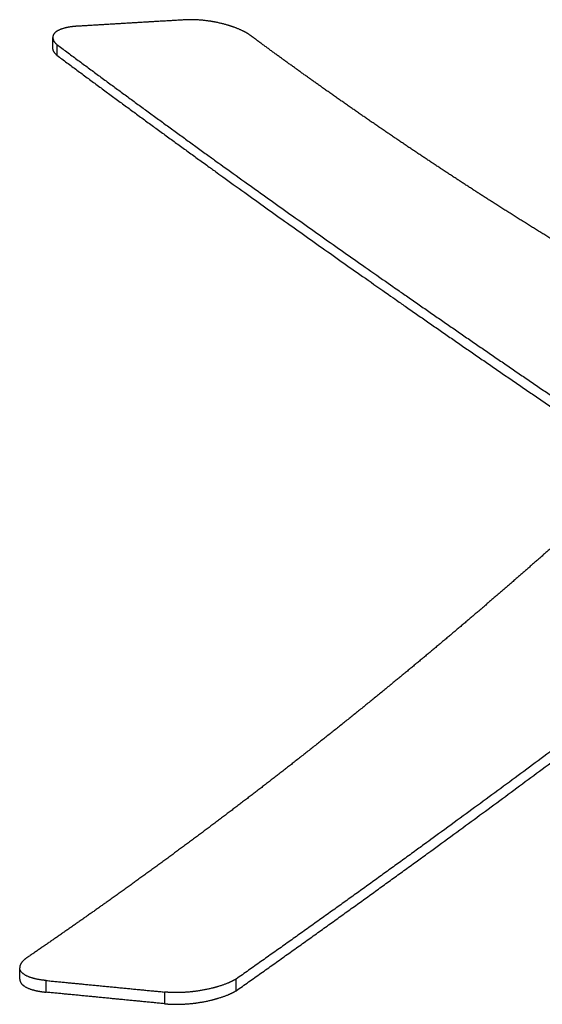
# Model space of a CAD drawing. Header units: millimetres. Extents: x -3418 to -920, y -373 to 1263.
# Tile 12 of 19: x -1938 to -1687, y 511 to 984. Entities that reach past the tile are written whole.
import ezdxf

# ---------------------------------------------------------------- set-up
doc = ezdxf.new("R2010")
doc.units = ezdxf.units.MM
doc.layers.add('Make2D$Visible$Curvas', color=7, linetype='Continuous')

msp = doc.modelspace()

# ---------------------------------------------------------------- linework, layer by layer
at = {"layer": 'Make2D$Visible$Curvas', "color": 29, "lineweight": -3, "true_color": 0x4d342b}
for points, weights, knots in [([(-1858.88, 983.78), (-1867.38, 983.28), (-1875.89, 982.78), (-1892.95, 981.76), (-1901.49, 981.26), (-1910.04, 980.75)], [8798.13270008, 8792.84453446, 8787.55637444, 8776.9812439, 8771.6936784, 8766.40669773], [0, 0, 0, 0, 31.712924, 31.712924, 63.425865, 63.425865, 63.425865, 63.425865]), ([(-1827.72, 976.73), (-1829.4, 977.86), (-1831.55, 978.94), (-1836.42, 980.82), (-1839.06, 981.61), (-1844.73, 982.9), (-1847.72, 983.38), (-1853.55, 983.9), (-1856.34, 983.95), (-1858.88, 983.78)], [8793.43647322, 8795.75042643, 8797.68995676, 8800.51753077, 8801.43692743, 8802.29429088, 8802.18696548, 8800.90001894, 8799.74443533, 8798.13270008], [0, 0, 0, 0, 9.897919, 9.897919, 19.215943, 19.215943, 28.877621, 28.877621, 38.42937, 38.42937, 38.42937, 38.42937]), ([(-1910.04, 980.75), (-1912.49, 980.62), (-1914.67, 980.3), (-1918.38, 979.3), (-1919.83, 978.62), (-1921.61, 977.08), (-1922.03, 976.26), (-1922.02, 975.38)], [8766.40669773, 8764.93545841, 8763.06916098, 8758.62822064, 8756.06630334, 8750.95487628, 8748.47747743, 8746.01845212], [0, 0, 0, 0, 9.019976, 9.019976, 18.449935, 18.449935, 26.753921, 26.753921, 26.753921, 26.753921]), ([(-1922.02, 975.37), (-1922.02, 975.3), (-1922.02, 975.23), (-1921.98, 974.74), (-1921.85, 974.32), (-1921.63, 973.89)], [8745.98360424, 8745.79309274, 8745.60269444, 8744.26420538, 8743.12993886, 8742.01968353], [26.793149, 26.793149, 26.793149, 26.793149, 27.436541, 27.436541, 31.319983, 31.319983, 31.319983, 31.319983]), ([(-1586.82, 823.52), (-1598.58, 829.83), (-1610.29, 836.28), (-1621.97, 842.86), (-1635.22, 850.34), (-1648.42, 858), (-1661.57, 865.85), (-1677.39, 875.29), (-1693.14, 884.99), (-1708.82, 894.97), (-1722.8, 903.87), (-1736.72, 912.97), (-1750.57, 922.28), (-1764.68, 931.76), (-1778.72, 941.46), (-1792.7, 951.37), (-1804.42, 959.67), (-1816.09, 968.12), (-1827.72, 976.73)], [8418.30811118, 8436.60714628, 8454.81401055, 8472.93001285, 8493.59051049, 8514.13283053, 8534.55894884, 8559.26760148, 8583.80622161, 8608.1783257, 8630.02945828, 8651.72250168, 8673.26143121, 8695.30430356, 8717.18576899, 8738.91008745, 8757.19604901, 8775.37067197, 8793.43647322], [3.349271, 3.349271, 3.349271, 3.349271, 72.97536, 72.97536, 72.97536, 152.356436, 152.356436, 152.356436, 248.413892, 248.413892, 248.413892, 334.536999, 334.536999, 334.536999, 422.643286, 422.643286, 422.643286, 496.830858, 496.830858, 496.830858, 496.830858]), ([(-1920.09, 966.84), (-1921.26, 967.92), (-1921.9, 968.99), (-1921.99, 970.08), (-1921.99, 970.15), (-1921.99, 970.23)], [8740.36286688, 8742.85010557, 8745.56538087, 8748.56846598, 8748.77338917, 8748.9784393], [0, 0, 0, 0, 9.463036, 9.463036, 10.155385, 10.155385, 10.155385, 10.155385]), ([(-1920.12, 972), (-1880.32, 942.37), (-1839.91, 913.07), (-1757.23, 854.5), (-1714.91, 825.24), (-1671.93, 796.12)], [8737.41362209, 8672.88217656, 8607.89425418, 8477.13779985, 8411.36701752, 8345.27830482], [0, 0, 0, 0, 260.470588, 260.470588, 520.937854, 520.937854, 520.937854, 520.937854]), ([(-1920.09, 966.84), (-1880.28, 937.18), (-1839.86, 907.83), (-1757.15, 849.13), (-1714.82, 819.78), (-1671.83, 790.57)], [8740.36286688, 8675.78172191, 8610.7549993, 8479.93584738, 8414.14297612, 8348.03367812], [0, 0, 0, 0, 260.636411, 260.636411, 521.264705, 521.264705, 521.264705, 521.264705]), ([(-1681.91, 731.09), (-1693.8, 720.56), (-1705.74, 710.17), (-1717.73, 699.91), (-1730.83, 688.71), (-1743.99, 677.67), (-1757.21, 666.8), (-1773.28, 653.58), (-1789.44, 640.61), (-1805.69, 627.88), (-1820.35, 616.41), (-1835.07, 605.14), (-1849.85, 594.09), (-1865.06, 582.72), (-1880.35, 571.57), (-1895.71, 560.64), (-1908.71, 551.39), (-1921.76, 542.3), (-1934.87, 533.36)], [8220.76180707, 8203.56797867, 8186.26304777, 8168.84448091, 8149.89110454, 8130.80318352, 8111.57739791, 8088.32073938, 8064.86234534, 8041.19627605, 8019.97814831, 7998.61665885, 7977.10817412, 7955.0964589, 7932.93078676, 7910.60722849, 7891.81687015, 7872.91464708, 7853.89821981], [0, 0, 0, 0, 72.97536, 72.97536, 72.97536, 152.356436, 152.356436, 152.356436, 248.413892, 248.413892, 248.413892, 334.536999, 334.536999, 334.536999, 422.643286, 422.643286, 422.643286, 496.830858, 496.830858, 496.830858, 496.830858]), ([(-1567.89, 719.67), (-1610.49, 686.9), (-1653.76, 654.22), (-1742.41, 588.74), (-1787.83, 555.92), (-1834, 523.41)], [8184.30070708, 8120.18440497, 8055.71836583, 7926.01880171, 7860.78309331, 7795.1190814], [0, 0, 0, 0, 260.467266, 260.467266, 520.937854, 520.937854, 520.937854, 520.937854]), ([(-1834, 517.8), (-1787.82, 550.39), (-1742.39, 583.26), (-1654.99, 647.87), (-1612.94, 679.61), (-1571.52, 711.43)], [7798.06832619, 7863.76374387, 7929.04181326, 8056.95147136, 8119.605113, 8181.93588401], [0, 0, 0, 0, 260.636411, 260.636411, 513.669283, 513.669283, 513.669283, 513.669283]), ([(-1934.87, 533.36), (-1936.47, 532.16), (-1937.46, 530.93), (-1937.88, 529.45), (-1937.92, 529.15), (-1937.92, 528.86)], [7853.89821981, 7851.28928537, 7848.40879863, 7844.65883922, 7843.89372505, 7843.12804553], [0, 0, 0, 0, 9.897919, 9.897919, 12.42075, 12.42075, 12.42075, 12.42075]), ([(-1925.17, 522.69), (-1928.02, 522.96), (-1930.51, 523.43), (-1934.56, 524.78), (-1936.07, 525.63), (-1937.59, 527.31), (-1937.91, 528.07), (-1937.92, 528.86)], [7823.02117632, 7824.60447547, 7826.6372128, 7831.4140408, 7834.12096597, 7838.99926016, 7841.06570361, 7843.12804553], [0, 0, 0, 0, 9.551749, 9.551749, 19.213427, 19.213427, 26.00862, 26.00862, 26.00862, 26.00862]), ([(-1937.88, 523.29), (-1937.87, 522.49), (-1937.55, 521.74), (-1936.03, 520.04), (-1934.52, 519.18), (-1930.47, 517.83), (-1927.98, 517.35), (-1925.14, 517.09)], [7846.07573355, 7844.01456473, 7841.949068, 7837.07215477, 7834.36564586, 7829.59212301, 7827.56152593, 7825.97921487], [12.415943, 12.415943, 12.415943, 12.415943, 19.213269, 19.213269, 28.87912, 28.87912, 38.423844, 38.423844, 38.423844, 38.423844]), ([(-1925.17, 522.69), (-1915.74, 521.78), (-1906.3, 520.86), (-1887.37, 519.03), (-1877.89, 518.1), (-1868.39, 517.18)], [7823.02117632, 7817.66558894, 7812.31000266, 7801.60002569, 7796.24503297, 7790.89062769], [0, 0, 0, 0, 31.712923, 31.712923, 63.425865, 63.425865, 63.425865, 63.425865]), ([(-1834, 523.41), (-1835.97, 522.25), (-1838.42, 521.18), (-1843.89, 519.37), (-1846.83, 518.64), (-1853.13, 517.5), (-1856.45, 517.12), (-1862.77, 516.83), (-1865.72, 516.9), (-1868.39, 517.18)], [7795.1190814, 7792.91705741, 7791.08112577, 7788.40579278, 7787.54231473, 7786.76261113, 7786.90227161, 7788.2209519, 7789.34342222, 7790.89062769], [0, 0, 0, 0, 9.461726, 9.461726, 18.448332, 18.448332, 27.878291, 27.878291, 36.898267, 36.898267, 36.898267, 36.898267]), ([(-1868.38, 511.56), (-1877.87, 512.49), (-1887.35, 513.41), (-1906.27, 515.25), (-1915.71, 516.17), (-1925.14, 517.09)], [7793.84459527, 7799.19979344, 7804.55552121, 7815.26685751, 7820.62306411, 7825.97921487], [-63.427092, -63.427092, -63.427092, -63.427092, -31.713537, -31.713537, 0, 0, 0, 0]), ([(-1868.38, 511.56), (-1865.71, 511.29), (-1862.75, 511.22), (-1856.44, 511.5), (-1853.13, 511.88), (-1846.83, 513.02), (-1843.89, 513.76), (-1838.42, 515.57), (-1835.97, 516.64), (-1834, 517.8)], [7793.84459527, 7792.29713798, 7791.17424558, 7789.85464276, 7789.71443232, 7790.49309734, 7791.35600157, 7794.03045885, 7795.86630193, 7798.06832619], [0, 0, 0, 0, 9.020391, 9.020391, 18.450351, 18.450351, 27.436122, 27.436122, 36.899158, 36.899158, 36.899158, 36.899158])]:
    msp.add_rational_spline(points, weights, degree=3, knots=knots, dxfattribs=at)
for points, weights, degree in [([(-1922.02, 975.37), (-1922.02, 975.37), (-1922.02, 975.38), (-1922.02, 975.38)], [8745.98360424, 8745.99760541, 8746.01160719, 8746.02560956], 3), ([(-1921.99, 970.23), (-1922, 971.94), (-1922.01, 973.65), (-1922.02, 975.36)], [8748.97521637, 8747.99512148, 8747.01502658, 8746.03493168], 3), ([(-1920.12, 972), (-1920.81, 972.63), (-1921.31, 973.27), (-1921.63, 973.89)], [8737.41362209, 8738.8796225, 8740.42488156, 8742.01968353], 3), ([(-1920.12, 972), (-1920.09, 966.84)], [8737.41362209, 8740.36286688], 1), ([(-1937.88, 523.29), (-1937.89, 525.14), (-1937.9, 527), (-1937.92, 528.86)], [7846.0757332, 7845.09400459, 7844.11227598, 7843.13054737], 3), ([(-1925.14, 517.09), (-1925.17, 522.69)], [7825.97921487, 7823.02117632], 1), ([(-1834, 517.8), (-1834, 523.41)], [7798.06832619, 7795.1190814], 1), ([(-1868.39, 517.18), (-1868.38, 511.56)], [7790.89062769, 7793.84459527], 1)]:
    msp.add_rational_spline(points, weights, degree=degree, dxfattribs=at)

doc.saveas('drawing.dxf')
